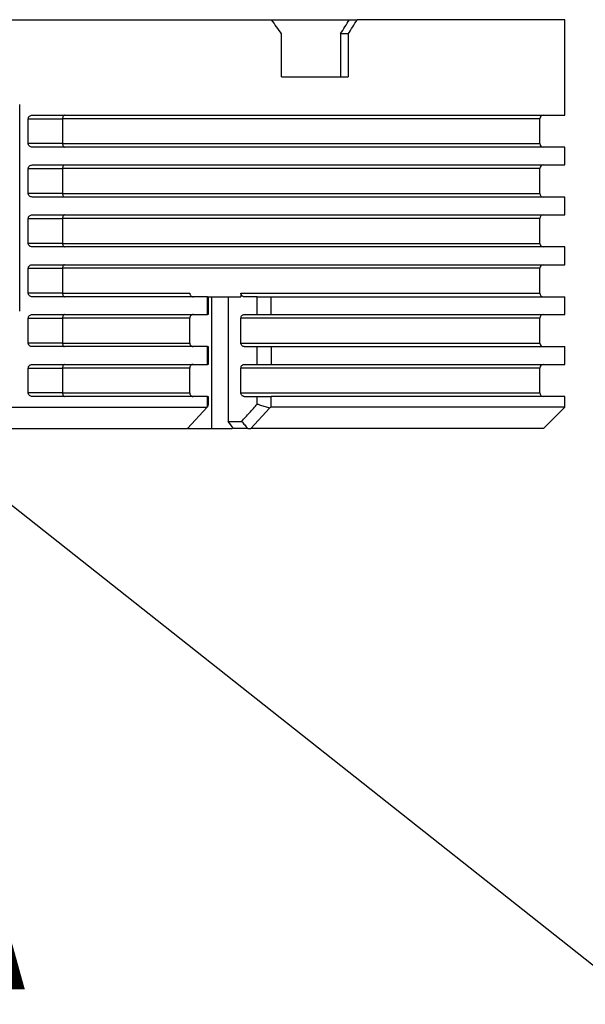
# Model space of a CAD drawing. Header units: millimetres. Extents: x 15 to 415, y 5 to 292.
# Tile 37 of 57: x 198 to 211, y 244 to 267. Entities that reach past the tile are written whole.
import ezdxf

# ---------------------------------------------------------------- set-up
doc = ezdxf.new("R2010")
doc.units = ezdxf.units.MM
doc.styles.add('SLDTEXTSTYLE0', font='TXT', dxfattribs={"width": 0.75})
doc.dimstyles.new('SLDDIMSTYLE6', dxfattribs={"dimtxt": 0.18, "dimasz": 1.016, "dimexe": 0, "dimexo": 0.0625, "dimgap": 0, "dimtad": 0, "dimtih": 1, "dimtoh": 1, "dimdec": 0, "dimrnd": 1e-09, "dimzin": 0, "dimdsep": 46, "dimtxsty": 'Standard', "dimblk1": 'DOT', "dimblk2": 'DOT', "dimsah": 1, "dimcen": 0.09, "dimadec": 0, "dimazin": 0, "dimtfac": 1.016, "dimtdec": 0, "dimtofl": 0, "dimtmove": 0, "dimatfit": 3, "dimldrblk": 'DOT', "dimfxl": 1, "dimfrac": 2, "dimtolj": 1, "dimtzin": 0, "dimarcsym": 0})

# ---------------------------------------------------------------- blocks, each defined once
blk = doc.blocks.new('_Dot')
at = {"color": 0, "linetype": 'ByBlock', "lineweight": -2}
blk.add_line((-0.5, 0), (-1, 0), dxfattribs=at)
at = {"color": 0, "linetype": 'ByBlock', "const_width": 0.5}
blk.add_lwpolyline([(-0.25, 0, 1), (0.25, 0, 1)], format="xyb", close=True, dxfattribs=at)

msp = doc.modelspace()

# ---------------------------------------------------------------- linework, layer by layer
at = {"color": 7, "linetype": 'Continuous', "lineweight": 25}
for p, q in [((194.56532, 266.820966), (204.127481, 266.820966)), ((204.127481, 266.820966), (205.950834, 266.820966)), ((205.950834, 266.820966), (206.13205, 266.820966)), ((210.988637, 266.820966), (206.13205, 266.820966)), ((210.988637, 264.587632), (210.988637, 266.820966)), ((204.364698, 265.487632), (204.364698, 266.487632)), ((205.923938, 266.487632), (205.742742, 266.487632)), ((205.742742, 266.487632), (205.742742, 265.487632)), ((205.923938, 266.487632), (205.923938, 265.487632)), ((204.364698, 265.487632), (205.923938, 265.487632)), ((198.234546, 260.004299), (198.234546, 264.837632)), ((198.435787, 263.920966), (198.435787, 264.504299)), ((198.435787, 264.504299), (199.239257, 264.504299)), ((198.533497, 264.587632), (210.988637, 264.587632)), ((199.239257, 264.504299), (199.239257, 263.920966)), ((210.405304, 263.920966), (210.405304, 264.504299)), ((199.239257, 263.920966), (198.435787, 263.920966)), ((210.988637, 263.837632), (198.533497, 263.837632)), ((210.988637, 263.420966), (210.988637, 263.837632)), ((198.435787, 262.754299), (198.435787, 263.337632)), ((198.435787, 263.337632), (199.239257, 263.337632)), ((198.533497, 263.420966), (210.988637, 263.420966)), ((199.239257, 263.337632), (199.239257, 262.754299)), ((210.405304, 262.754299), (210.405304, 263.337632)), ((199.239257, 262.754299), (198.435787, 262.754299)), ((210.988637, 262.670966), (198.533497, 262.670966)), ((210.988637, 262.254299), (210.988637, 262.670966)), ((198.533497, 262.254299), (210.988637, 262.254299)), ((198.435787, 261.587632), (198.435787, 262.170966)), ((198.435787, 262.170966), (199.239257, 262.170966)), ((199.239257, 262.170966), (199.239257, 261.587632)), ((210.405304, 261.587632), (210.405304, 262.170966)), ((199.239257, 261.587632), (198.435787, 261.587632)), ((210.988637, 261.504299), (198.533497, 261.504299)), ((210.988637, 261.087632), (210.988637, 261.504299)), ((198.533497, 261.087632), (210.988637, 261.087632)), ((198.435787, 260.420966), (198.435787, 261.004299)), ((198.435787, 261.004299), (199.239257, 261.004299)), ((199.239257, 261.004299), (199.239257, 260.420966)), ((210.405304, 260.420966), (210.405304, 261.004299)), ((199.239257, 260.420966), (198.435787, 260.420966)), ((202.627815, 260.337632), (198.533497, 260.337632)), ((199.239257, 260.420966), (202.216098, 260.420966)), ((202.627815, 259.920966), (202.627815, 260.337632)), ((202.627815, 260.337632), (202.644029, 260.337632)), ((202.636924, 260.337632), (203.41221, 260.337632)), ((202.644029, 260.337632), (202.644029, 259.920966)), ((202.728707, 257.254299), (202.728707, 260.337632)), ((203.110299, 260.337632), (203.110299, 257.420966)), ((203.41221, 260.420966), (203.41221, 260.337632)), ((203.795217, 260.337632), (203.487621, 260.337632)), ((203.795217, 259.920966), (203.795217, 260.337632)), ((203.795217, 260.337632), (204.115602, 260.337632)), ((204.115602, 259.920966), (204.115602, 260.337632)), ((204.115602, 260.337632), (210.988637, 260.337632)), ((210.988637, 259.920966), (210.988637, 260.337632)), ((198.533497, 259.920966), (202.627815, 259.920966)), ((202.644029, 259.920966), (202.627815, 259.920966)), ((203.487621, 259.920966), (203.795217, 259.920966)), ((203.795217, 259.920966), (204.115602, 259.920966)), ((204.115602, 259.920966), (210.988637, 259.920966)), ((198.435787, 259.254299), (198.435787, 259.837632)), ((198.435787, 259.837632), (199.239257, 259.837632)), ((199.239257, 259.837632), (199.239257, 259.254299)), ((202.216098, 259.837632), (199.239257, 259.837632)), ((202.216098, 259.254299), (202.216098, 259.837632)), ((203.41221, 259.254299), (203.41221, 259.837632)), ((210.405304, 259.254299), (210.405304, 259.837632)), ((199.239257, 259.254299), (198.435787, 259.254299)), ((199.239257, 259.254299), (202.216098, 259.254299)), ((202.627815, 259.170966), (198.533497, 259.170966)), ((202.627815, 258.754299), (202.627815, 259.170966)), ((202.627815, 259.170966), (202.644029, 259.170966)), ((202.644029, 259.170966), (202.644029, 258.754299)), ((203.487621, 259.170966), (203.795217, 259.170966)), ((203.795217, 258.754299), (203.795217, 259.170966)), ((203.795217, 259.170966), (204.115602, 259.170966)), ((204.115602, 259.170966), (204.115602, 258.754299)), ((204.115602, 259.170966), (210.988637, 259.170966)), ((210.988637, 258.754299), (210.988637, 259.170966)), ((198.533497, 258.754299), (202.627815, 258.754299)), ((202.644029, 258.754299), (202.627815, 258.754299)), ((203.487621, 258.754299), (203.795217, 258.754299)), ((203.795217, 258.754299), (204.115602, 258.754299)), ((204.115602, 258.754299), (210.988637, 258.754299)), ((198.435787, 258.087632), (198.435787, 258.670966)), ((198.435787, 258.670966), (199.239257, 258.670966)), ((199.239257, 258.670966), (199.239257, 258.087632)), ((202.216098, 258.670966), (199.239257, 258.670966)), ((202.216098, 258.087632), (202.216098, 258.670966)), ((203.41221, 258.087632), (203.41221, 258.670966)), ((210.405304, 258.087632), (210.405304, 258.670966)), ((199.239257, 258.087632), (198.435787, 258.087632)), ((199.239257, 258.087632), (202.216098, 258.087632)), ((202.627815, 258.004299), (198.533497, 258.004299)), ((202.627815, 257.761527), (202.627815, 258.004299)), ((202.627815, 258.004299), (202.644029, 258.004299)), ((202.644029, 257.820398), (202.627815, 257.761527)), ((202.644029, 258.004299), (202.644029, 257.820398)), ((203.487621, 258.004299), (203.795217, 258.004299)), ((203.795217, 257.826931), (203.795217, 258.004299)), ((203.795217, 258.004299), (204.115602, 258.004299)), ((204.115602, 257.754299), (204.115602, 258.004299)), ((210.988637, 258.004299), (204.115602, 258.004299)), ((210.988637, 257.754299), (210.988637, 258.004299)), ((194.864514, 257.754299), (202.622647, 257.754299)), ((202.162149, 257.258801), (202.622647, 257.754299)), ((202.627815, 257.761527), (202.622647, 257.754299)), ((204.084774, 257.738761), (203.647448, 257.254299)), ((204.115602, 257.754299), (204.084774, 257.738761)), ((210.988637, 257.754299), (204.115602, 257.754299)), ((210.488637, 257.254299), (210.988637, 257.754299)), ((203.110299, 257.420966), (203.429293, 257.420966)), ((195.120064, 257.254299), (202.154185, 257.254299)), ((202.154185, 257.254299), (202.162149, 257.258801)), ((202.179997, 257.254299), (202.154185, 257.254299)), ((202.179997, 257.254299), (202.728707, 257.254299)), ((203.569991, 257.254299), (203.237576, 257.254299)), ((203.569991, 257.254299), (203.647448, 257.254299)), ((210.488637, 257.254299), (203.647448, 257.254299))]:
    msp.add_line(p, q, dxfattribs=at)
at = {"color": 8, "linetype": 'Continuous', "lineweight": 25}
for p, q in [((210.405304, 264.504299), (199.239257, 264.504299)), ((199.239257, 263.920966), (210.405304, 263.920966)), ((210.405304, 263.337632), (199.239257, 263.337632)), ((199.239257, 262.754299), (210.405304, 262.754299)), ((210.405304, 262.170966), (199.239257, 262.170966)), ((199.239257, 261.587632), (210.405304, 261.587632)), ((210.405304, 261.004299), (199.239257, 261.004299)), ((203.41221, 260.420966), (210.405304, 260.420966)), ((210.405304, 259.837632), (203.41221, 259.837632)), ((203.41221, 259.254299), (210.405304, 259.254299)), ((210.405304, 258.670966), (203.41221, 258.670966)), ((203.41221, 258.087632), (210.405304, 258.087632))]:
    msp.add_line(p, q, dxfattribs=at)
at = {"color": 7, "linetype": 'Continuous', "lineweight": 25, "flags": 128}
for points in [[(199.280454, 264.587632), (199.272417, 264.586031), (199.264689, 264.581289), (199.257566, 264.573588), (199.251323, 264.563225), (199.2462, 264.550597), (199.242393, 264.536189), (199.240049, 264.520557), (199.239257, 264.504299)], [(199.239257, 263.920966), (199.240049, 263.904708), (199.242393, 263.889076), (199.2462, 263.874668), (199.251323, 263.86204), (199.257566, 263.851677), (199.264689, 263.843976), (199.272417, 263.839234), (199.280454, 263.837632)], [(199.280454, 263.420966), (199.272417, 263.419365), (199.264689, 263.414622), (199.257566, 263.406922), (199.251323, 263.396558), (199.2462, 263.38393), (199.242393, 263.369523), (199.240049, 263.35389), (199.239257, 263.337632)], [(199.239257, 262.754299), (199.240049, 262.738042), (199.242393, 262.722409), (199.2462, 262.708002), (199.251323, 262.695374), (199.257566, 262.68501), (199.264689, 262.677309), (199.272417, 262.672567), (199.280454, 262.670966)], [(199.280454, 262.254299), (199.272417, 262.252698), (199.264689, 262.247956), (199.257566, 262.240255), (199.251323, 262.229891), (199.2462, 262.217263), (199.242393, 262.202856), (199.240049, 262.187223), (199.239257, 262.170966)], [(199.239257, 261.587632), (199.240049, 261.571375), (199.242393, 261.555742), (199.2462, 261.541335), (199.251323, 261.528707), (199.257566, 261.518343), (199.264689, 261.510642), (199.272417, 261.5059), (199.280454, 261.504299)], [(199.280454, 261.087632), (199.272417, 261.086031), (199.264689, 261.081289), (199.257566, 261.073588), (199.251323, 261.063225), (199.2462, 261.050597), (199.242393, 261.036189), (199.240049, 261.020557), (199.239257, 261.004299)], [(199.239257, 260.420966), (199.240049, 260.404708), (199.242393, 260.389076), (199.2462, 260.374668), (199.251323, 260.36204), (199.257566, 260.351677), (199.264689, 260.343976), (199.272417, 260.339234), (199.280454, 260.337632)], [(199.280454, 259.920966), (199.272417, 259.919365), (199.264689, 259.914622), (199.257566, 259.906922), (199.251323, 259.896558), (199.2462, 259.88393), (199.242393, 259.869523), (199.240049, 259.85389), (199.239257, 259.837632)], [(199.239257, 259.254299), (199.240049, 259.238042), (199.242393, 259.222409), (199.2462, 259.208002), (199.251323, 259.195374), (199.257566, 259.18501), (199.264689, 259.177309), (199.272417, 259.172567), (199.280454, 259.170966)], [(199.280454, 258.754299), (199.272417, 258.752698), (199.264689, 258.747956), (199.257566, 258.740255), (199.251323, 258.729891), (199.2462, 258.717263), (199.242393, 258.702856), (199.240049, 258.687223), (199.239257, 258.670966)], [(199.239257, 258.087632), (199.240049, 258.071375), (199.242393, 258.055742), (199.2462, 258.041335), (199.251323, 258.028707), (199.257566, 258.018343), (199.264689, 258.010642), (199.272417, 258.0059), (199.280454, 258.004299)]]:
    msp.add_lwpolyline(points, dxfattribs=at)
at = {"color": 7, "linetype": 'Continuous', "lineweight": 25}
for centre, start, end in [((210.488637, 264.504299), 90, 180), ((210.488637, 263.920966), 180, 270), ((210.488637, 263.337632), 90, 180), ((210.488637, 262.754299), 180, 270), ((210.488637, 262.170966), 90, 180), ((210.488637, 261.587632), 180, 270), ((210.488637, 261.004299), 90, 180), ((210.488637, 260.420966), 180, 270), ((210.488637, 259.837632), 90, 180), ((210.488637, 259.254299), 180, 270), ((210.488637, 258.670966), 90, 180), ((210.488637, 258.087632), 180, 270)]:
    msp.add_arc(centre, 0.083333, start, end, dxfattribs=at)
for centre, major_axis, ratio, start_param, end_param in [((188.32197, 266.487632), (20.937213, -20.937213), 0.414761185, 1.17762991, 1.192336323), ((188.32197, 266.487632), (20.252508, 20.252508), 0.476402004, 5.156980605, 5.171839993), ((188.32197, 266.487632), (20.463158, 20.463158), 0.476402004, 5.156980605, 5.171687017), ((188.32197, 251.002966), (-18.836053, 18.836053), 0.577350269, 4.48031981, 4.488329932)]:
    msp.add_ellipse(centre, major_axis=major_axis, ratio=ratio, start_param=start_param, end_param=end_param, dxfattribs=at)
for points, knots in [([(198.435787, 264.504299), (198.436544, 264.512149), (198.438054, 264.527822), (198.449433, 264.548916), (198.468345, 264.568675), (198.497185, 264.584407), (198.520993, 264.586522), (198.533497, 264.587632)], [0, 0, 0, 0, 0.154623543, 0.308742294, 0.474234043, 0.723851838, 1, 1, 1, 1]), ([(198.533497, 263.837632), (198.520913, 263.838758), (198.497217, 263.840877), (198.467441, 263.857088), (198.447799, 263.878213), (198.43743, 263.900127), (198.43629, 263.914584), (198.435787, 263.920966)], [0, 0, 0, 0, 0.277824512, 0.523148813, 0.714741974, 0.874084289, 1, 1, 1, 1]), ([(198.435787, 263.337632), (198.436544, 263.345482), (198.438054, 263.361155), (198.449433, 263.382249), (198.468345, 263.402009), (198.497185, 263.41774), (198.520993, 263.419855), (198.533497, 263.420966)], [0, 0, 0, 0, 0.154623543, 0.308742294, 0.474234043, 0.723851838, 1, 1, 1, 1]), ([(198.533497, 262.670966), (198.520913, 262.672091), (198.497217, 262.674211), (198.467441, 262.690421), (198.447799, 262.711547), (198.43743, 262.73346), (198.43629, 262.747917), (198.435787, 262.754299)], [0, 0, 0, 0, 0.277824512, 0.523148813, 0.714741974, 0.874084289, 1, 1, 1, 1]), ([(198.435787, 262.170966), (198.436544, 262.178815), (198.438054, 262.194489), (198.449433, 262.215583), (198.468345, 262.235342), (198.497185, 262.251073), (198.520993, 262.253188), (198.533497, 262.254299)], [0, 0, 0, 0, 0.154623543, 0.308742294, 0.474234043, 0.723851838, 1, 1, 1, 1]), ([(198.533497, 261.504299), (198.520913, 261.505425), (198.497217, 261.507544), (198.467441, 261.523754), (198.447799, 261.54488), (198.43743, 261.566793), (198.43629, 261.581251), (198.435787, 261.587632)], [0, 0, 0, 0, 0.277824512, 0.523148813, 0.714741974, 0.874084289, 1, 1, 1, 1]), ([(198.435787, 261.004299), (198.436544, 261.012149), (198.438054, 261.027822), (198.449433, 261.048916), (198.468345, 261.068675), (198.497185, 261.084407), (198.520993, 261.086522), (198.533497, 261.087632)], [0, 0, 0, 0, 0.154623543, 0.308742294, 0.474234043, 0.723851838, 1, 1, 1, 1]), ([(198.533497, 260.337632), (198.520913, 260.338758), (198.497217, 260.340877), (198.467441, 260.357088), (198.447799, 260.378213), (198.43743, 260.400127), (198.43629, 260.414584), (198.435787, 260.420966)], [0, 0, 0, 0, 0.2778245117, 0.523148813, 0.7147419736, 0.8740842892, 1, 1, 1, 1]), ([(202.216098, 260.420966), (202.216875, 260.412056), (202.218428, 260.394244), (202.230434, 260.370359), (202.248312, 260.351543), (202.27026, 260.339713), (202.286028, 260.338294), (202.293385, 260.337632)], [0, 0, 0, 0, 0.1970927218, 0.3939846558, 0.5964305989, 0.8116884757, 1, 1, 1, 1]), ([(203.487621, 260.337632), (203.478851, 260.338615), (203.461304, 260.340582), (203.438052, 260.355985), (203.421059, 260.378449), (203.413144, 260.401654), (203.412448, 260.416037), (203.41221, 260.420966)], [0, 0, 0, 0, 0.227010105, 0.454181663, 0.676378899, 0.889091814, 1, 1, 1, 1]), ([(198.435787, 259.837632), (198.436544, 259.845482), (198.438054, 259.861155), (198.449433, 259.882249), (198.468345, 259.902009), (198.497185, 259.91774), (198.520993, 259.919855), (198.533497, 259.920966)], [0, 0, 0, 0, 0.1546235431, 0.3087422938, 0.4742340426, 0.7238518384, 1, 1, 1, 1]), ([(202.293385, 259.920966), (202.284215, 259.919945), (202.265864, 259.917901), (202.24165, 259.901861), (202.224306, 259.878607), (202.216866, 259.855569), (202.216279, 259.841855), (202.216098, 259.837632)], [0, 0, 0, 0, 0.234379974, 0.469028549, 0.695211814, 0.906147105, 1, 1, 1, 1]), ([(203.41221, 259.837632), (203.412994, 259.846702), (203.414561, 259.864836), (203.426719, 259.889108), (203.44475, 259.907951), (203.4661, 259.919128), (203.481013, 259.920401), (203.487621, 259.920966)], [0, 0, 0, 0, 0.203225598, 0.406315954, 0.613215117, 0.828608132, 1, 1, 1, 1]), ([(198.533497, 259.170966), (198.520913, 259.172091), (198.497217, 259.174211), (198.467441, 259.190421), (198.447799, 259.211547), (198.43743, 259.23346), (198.43629, 259.247917), (198.435787, 259.254299)], [0, 0, 0, 0, 0.277824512, 0.523148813, 0.714741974, 0.874084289, 1, 1, 1, 1]), ([(202.216098, 259.254299), (202.216875, 259.245389), (202.218428, 259.227578), (202.230434, 259.203693), (202.248312, 259.184876), (202.27026, 259.173046), (202.286028, 259.171628), (202.293385, 259.170966)], [0, 0, 0, 0, 0.197092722, 0.393984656, 0.596430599, 0.811688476, 1, 1, 1, 1]), ([(203.487621, 259.170966), (203.478851, 259.171949), (203.461304, 259.173915), (203.438052, 259.189318), (203.421059, 259.211782), (203.413144, 259.234988), (203.412448, 259.24937), (203.41221, 259.254299)], [0, 0, 0, 0, 0.227010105, 0.454181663, 0.676378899, 0.889091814, 1, 1, 1, 1]), ([(198.435787, 258.670966), (198.436544, 258.678815), (198.438054, 258.694489), (198.449433, 258.715583), (198.468345, 258.735342), (198.497185, 258.751073), (198.520993, 258.753188), (198.533497, 258.754299)], [0, 0, 0, 0, 0.154623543, 0.308742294, 0.474234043, 0.723851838, 1, 1, 1, 1]), ([(202.293385, 258.754299), (202.284215, 258.753278), (202.265864, 258.751234), (202.24165, 258.735194), (202.224306, 258.71194), (202.216866, 258.688902), (202.216279, 258.675189), (202.216098, 258.670966)], [0, 0, 0, 0, 0.234379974, 0.469028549, 0.695211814, 0.906147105, 1, 1, 1, 1]), ([(203.41221, 258.670966), (203.412994, 258.680036), (203.414561, 258.69817), (203.426719, 258.722441), (203.44475, 258.741285), (203.4661, 258.752461), (203.481013, 258.753735), (203.487621, 258.754299)], [0, 0, 0, 0, 0.203225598, 0.406315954, 0.613215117, 0.828608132, 1, 1, 1, 1]), ([(198.533497, 258.004299), (198.520913, 258.005425), (198.497217, 258.007544), (198.467441, 258.023754), (198.447799, 258.04488), (198.43743, 258.066793), (198.43629, 258.081251), (198.435787, 258.087632)], [0, 0, 0, 0, 0.277824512, 0.523148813, 0.714741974, 0.874084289, 1, 1, 1, 1]), ([(202.216098, 258.087632), (202.216875, 258.078722), (202.218428, 258.060911), (202.230434, 258.037026), (202.248312, 258.018209), (202.27026, 258.006379), (202.286028, 258.004961), (202.293385, 258.004299)], [0, 0, 0, 0, 0.1970927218, 0.3939846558, 0.5964305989, 0.8116884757, 1, 1, 1, 1]), ([(203.487621, 258.004299), (203.478851, 258.005282), (203.461304, 258.007248), (203.438052, 258.022652), (203.421059, 258.045115), (203.413144, 258.068321), (203.412448, 258.082703), (203.41221, 258.087632)], [0, 0, 0, 0, 0.227010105, 0.454181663, 0.676378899, 0.889091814, 1, 1, 1, 1]), ([(203.429293, 257.420966), (203.490297, 257.488607), (203.612305, 257.623888), (203.734247, 257.75925), (203.795217, 257.826931)], [0, 0, 0, 0, 0.499999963, 1, 1, 1, 1]), ([(203.795217, 257.826931), (203.819345, 257.819575), (203.879662, 257.801184), (203.97618, 257.771788), (204.048576, 257.74977), (204.084774, 257.738761)], [0, 0, 0, 0, 0.24999996, 0.624999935, 1, 1, 1, 1]), ([(203.429293, 257.420966), (203.452736, 257.393186), (203.499621, 257.337627), (203.546535, 257.282075), (203.569991, 257.254299)], [0, 0, 0, 0, 0.5000000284, 1, 1, 1, 1]), ([(202.728707, 257.254299), (202.780014, 257.254299), (202.882627, 257.254299), (203.055444, 257.254299), (203.162621, 257.254299), (203.204686, 257.254299)], [0, 0, 0, 0, 0.377921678, 0.755843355, 1, 1, 1, 1])]:
    msp.add_open_spline(points, degree=3, knots=knots, dxfattribs=at)

# ---------------------------------------------------------------- texts
at = {"color": 7, "linetype": 'Continuous', "lineweight": 18, "insert": (196.020034, 247.634), "char_height": 3.5, "attachment_point": 1, "style": 'SLDTEXTSTYLE0'}
msp.add_mtext('A', dxfattribs=at)

# ---------------------------------------------------------------- leaders
at = {"color": 7, "linetype": 'Continuous', "lineweight": 0}
msp.add_leader([(188.329137, 263.145867), (228.166667, 231.647816)], dimstyle='SLDDIMSTYLE6', dxfattribs=at)

doc.saveas('drawing.dxf')
